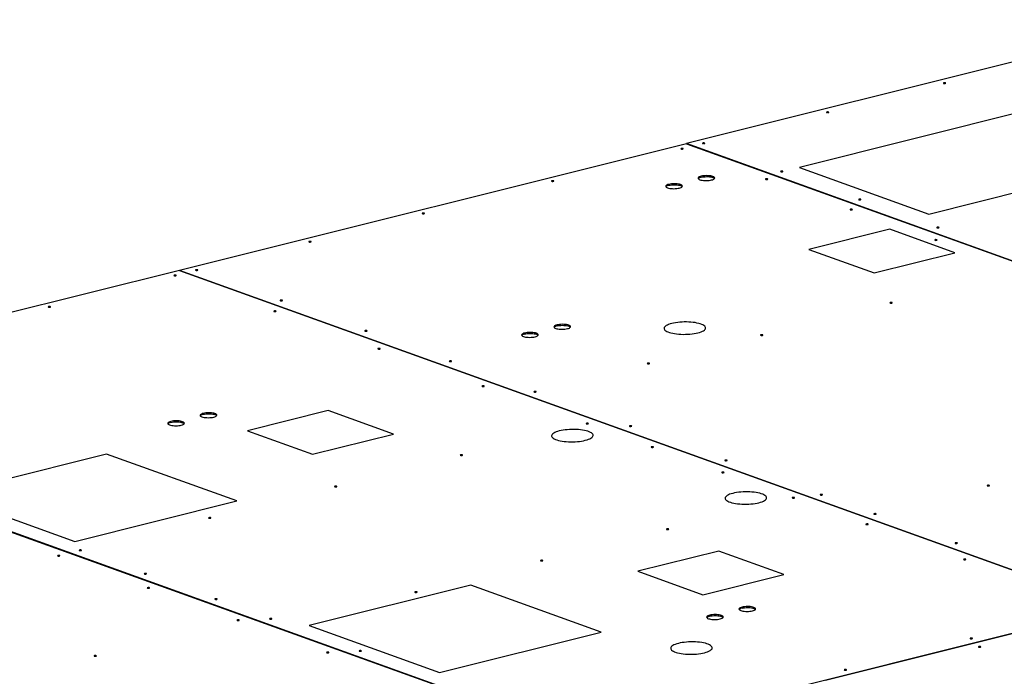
# Model space of a CAD drawing. Header units: millimetres. Extents: x 0 to 841, y 0 to 594.
# Tile 58 of 177: x 130 to 201, y 218 to 265. Entities that reach past the tile are written whole.
import ezdxf

# ---------------------------------------------------------------- set-up
doc = ezdxf.new("R2010")
doc.units = ezdxf.units.MM
doc.layers.add('TRAIT-FORT', color=4, linetype='Continuous', lineweight=25)

msp = doc.modelspace()

# ---------------------------------------------------------------- linework, layer by layer
at = {"layer": 'TRAIT-FORT', "color": 4, "linetype": 'Continuous', "lineweight": 25}
for p, q in [((213.75, 264.993), (177.914, 256.031)), ((213.953, 261.286), (186.077, 254.315)), ((195.437, 250.947), (223.313, 257.918)), ((177.911, 256.03), (141.296, 246.873)), ((177.911, 256.03), (251.87, 229.416)), ((177.914, 256.031), (177.914, 256.028)), ((251.874, 229.417), (177.914, 256.031)), ((186.077, 254.315), (195.437, 250.947)), ((192.614, 249.84), (186.77, 248.379)), ((197.315, 248.149), (192.614, 249.84)), ((186.77, 248.379), (191.471, 246.687)), ((191.471, 246.687), (197.315, 248.149)), ((141.292, 246.872), (103.122, 237.327)), ((141.292, 246.872), (208.984, 222.513)), ((208.987, 222.514), (141.296, 246.873)), ((141.296, 246.873), (141.296, 246.871)), ((103.119, 237.326), (170.81, 212.967)), ((170.814, 212.968), (103.122, 237.327)), ((152.048, 236.733), (146.205, 235.272)), ((156.749, 235.041), (152.048, 236.733)), ((146.205, 235.272), (150.906, 233.58)), ((150.906, 233.58), (156.749, 235.041)), ((136.029, 233.587), (124.343, 230.665)), ((145.431, 230.204), (136.029, 233.587)), ((124.343, 230.665), (133.744, 227.281)), ((133.744, 227.281), (145.431, 230.204)), ((180.253, 226.583), (174.41, 225.122)), ((184.954, 224.892), (180.253, 226.583)), ((187.954, 217.253), (223.794, 226.215)), ((174.41, 225.122), (179.11, 223.431)), ((179.11, 223.431), (184.954, 224.892)), ((162.354, 224.114), (150.667, 221.192)), ((171.756, 220.731), (162.354, 224.114)), ((208.984, 222.513), (170.814, 212.968)), ((150.667, 221.192), (160.069, 217.809)), ((160.069, 217.809), (171.756, 220.731))]:
    msp.add_line(p, q, dxfattribs=at)
at = {"layer": 'TRAIT-FORT', "color": 4, "linetype": 'Continuous', "lineweight": 25, "flags": 128}
for points in [[(196.614, 260.388), (196.636, 260.396), (196.646, 260.405), (196.643, 260.415), (196.628, 260.424), (196.602, 260.43), (196.57, 260.433), (196.538, 260.431), (196.508, 260.427), (196.487, 260.419), (196.477, 260.409), (196.48, 260.399), (196.495, 260.391), (196.521, 260.385), (196.552, 260.382), (196.585, 260.383), (196.614, 260.388)], [(188.173, 258.277), (188.194, 258.285), (188.204, 258.294), (188.201, 258.304), (188.186, 258.313), (188.16, 258.319), (188.129, 258.321), (188.096, 258.32), (188.066, 258.315), (188.045, 258.308), (188.035, 258.298), (188.038, 258.288), (188.053, 258.28), (188.079, 258.273), (188.111, 258.271), (188.143, 258.272), (188.173, 258.277)], [(179.213, 256.036), (179.234, 256.044), (179.244, 256.054), (179.241, 256.063), (179.226, 256.072), (179.2, 256.078), (179.169, 256.081), (179.136, 256.08), (179.106, 256.075), (179.085, 256.067), (179.075, 256.057), (179.078, 256.048), (179.093, 256.039), (179.119, 256.033), (179.151, 256.03), (179.184, 256.031), (179.213, 256.036)], [(177.655, 255.647), (177.676, 255.654), (177.686, 255.664), (177.683, 255.674), (177.668, 255.682), (177.642, 255.689), (177.611, 255.691), (177.578, 255.69), (177.548, 255.685), (177.527, 255.677), (177.517, 255.668), (177.52, 255.658), (177.535, 255.649), (177.561, 255.643), (177.592, 255.641), (177.625, 255.642), (177.655, 255.647)], [(184.854, 254.006), (184.875, 254.014), (184.885, 254.024), (184.882, 254.034), (184.867, 254.042), (184.842, 254.048), (184.81, 254.051), (184.777, 254.05), (184.747, 254.045), (184.726, 254.037), (184.716, 254.027), (184.719, 254.018), (184.734, 254.009), (184.76, 254.003), (184.791, 254), (184.824, 254.002), (184.854, 254.006)], [(168.307, 253.309), (168.329, 253.317), (168.339, 253.326), (168.336, 253.336), (168.32, 253.345), (168.295, 253.351), (168.263, 253.353), (168.23, 253.352), (168.2, 253.347), (168.179, 253.34), (168.169, 253.33), (168.172, 253.32), (168.188, 253.312), (168.213, 253.305), (168.245, 253.303), (168.278, 253.304), (168.307, 253.309)], [(179.735, 253.405), (179.811, 253.428), (179.873, 253.453), (179.919, 253.482), (179.948, 253.512), (179.959, 253.543), (179.952, 253.574), (179.927, 253.604), (179.885, 253.632), (179.827, 253.657), (179.754, 253.679), (179.67, 253.697), (179.576, 253.71), (179.476, 253.717), (179.372, 253.719), (179.268, 253.716), (179.166, 253.708), (179.07, 253.694), (178.983, 253.676), (178.908, 253.654), (178.846, 253.628), (178.8, 253.599), (178.771, 253.569), (178.759, 253.538), (178.766, 253.507), (178.792, 253.477), (178.834, 253.449), (178.892, 253.424), (178.964, 253.402), (179.049, 253.384), (179.143, 253.372), (179.243, 253.364), (179.347, 253.362), (179.451, 253.365), (179.553, 253.373), (179.648, 253.387), (179.735, 253.405)], [(178.984, 253.604), (179.071, 253.623), (179.167, 253.636), (179.268, 253.645), (179.372, 253.648), (179.476, 253.646), (179.577, 253.638), (179.671, 253.625), (179.755, 253.608), (179.828, 253.586), (179.886, 253.561), (179.928, 253.533), (179.947, 253.512)], [(183.766, 253.448), (183.787, 253.455), (183.797, 253.465), (183.794, 253.475), (183.778, 253.483), (183.753, 253.489), (183.722, 253.492), (183.688, 253.491), (183.659, 253.486), (183.638, 253.478), (183.628, 253.469), (183.631, 253.459), (183.646, 253.45), (183.672, 253.444), (183.703, 253.442), (183.736, 253.443), (183.766, 253.448)], [(177.398, 252.821), (177.473, 252.843), (177.535, 252.869), (177.582, 252.897), (177.611, 252.928), (177.622, 252.959), (177.615, 252.99), (177.59, 253.02), (177.548, 253.048), (177.49, 253.073), (177.417, 253.095), (177.333, 253.112), (177.239, 253.125), (177.138, 253.133), (177.034, 253.135), (176.93, 253.132), (176.829, 253.123), (176.733, 253.11), (176.646, 253.091), (176.57, 253.069), (176.509, 253.043), (176.463, 253.015), (176.433, 252.985), (176.422, 252.954), (176.429, 252.923), (176.454, 252.892), (176.496, 252.865), (176.555, 252.839), (176.627, 252.818), (176.711, 252.8), (176.805, 252.787), (176.906, 252.78), (177.009, 252.777), (177.114, 252.78), (177.216, 252.789), (177.311, 252.803), (177.398, 252.821)], [(176.647, 253.02), (176.734, 253.038), (176.829, 253.052), (176.931, 253.06), (177.035, 253.063), (177.139, 253.061), (177.239, 253.053), (177.334, 253.041), (177.418, 253.023), (177.49, 253.001), (177.548, 252.976), (177.591, 252.948), (177.61, 252.927)], [(190.495, 251.977), (190.516, 251.984), (190.526, 251.994), (190.523, 252.004), (190.508, 252.012), (190.482, 252.018), (190.451, 252.021), (190.418, 252.02), (190.388, 252.015), (190.367, 252.007), (190.357, 251.998), (190.36, 251.988), (190.375, 251.979), (190.401, 251.973), (190.433, 251.97), (190.466, 251.972), (190.495, 251.977)], [(189.877, 251.249), (189.898, 251.256), (189.908, 251.266), (189.905, 251.276), (189.89, 251.284), (189.864, 251.29), (189.833, 251.293), (189.8, 251.292), (189.77, 251.287), (189.749, 251.279), (189.739, 251.27), (189.742, 251.26), (189.757, 251.251), (189.783, 251.245), (189.815, 251.242), (189.847, 251.244), (189.877, 251.249)], [(158.959, 250.971), (158.981, 250.979), (158.991, 250.989), (158.988, 250.998), (158.973, 251.007), (158.947, 251.013), (158.915, 251.016), (158.882, 251.015), (158.853, 251.01), (158.832, 251.002), (158.822, 250.992), (158.825, 250.983), (158.84, 250.974), (158.866, 250.968), (158.897, 250.965), (158.93, 250.967), (158.959, 250.971)], [(196.136, 249.947), (196.157, 249.954), (196.167, 249.964), (196.164, 249.974), (196.149, 249.982), (196.124, 249.988), (196.092, 249.991), (196.058, 249.99), (196.029, 249.985), (196.008, 249.977), (195.998, 249.968), (196.001, 249.958), (196.016, 249.949), (196.042, 249.943), (196.073, 249.941), (196.106, 249.942), (196.136, 249.947)], [(150.777, 248.925), (150.798, 248.933), (150.808, 248.942), (150.805, 248.952), (150.79, 248.961), (150.764, 248.967), (150.733, 248.97), (150.7, 248.968), (150.67, 248.963), (150.649, 248.956), (150.639, 248.946), (150.642, 248.936), (150.657, 248.928), (150.683, 248.922), (150.715, 248.919), (150.748, 248.92), (150.777, 248.925)], [(195.988, 249.049), (196.009, 249.057), (196.019, 249.067), (196.016, 249.077), (196.001, 249.085), (195.975, 249.091), (195.944, 249.094), (195.911, 249.093), (195.881, 249.088), (195.86, 249.08), (195.85, 249.07), (195.853, 249.061), (195.868, 249.052), (195.894, 249.046), (195.925, 249.043), (195.958, 249.045), (195.988, 249.049)], [(142.594, 246.879), (142.616, 246.887), (142.626, 246.896), (142.623, 246.906), (142.607, 246.914), (142.582, 246.921), (142.55, 246.923), (142.517, 246.922), (142.487, 246.917), (142.466, 246.909), (142.456, 246.9), (142.459, 246.89), (142.475, 246.881), (142.5, 246.875), (142.532, 246.873), (142.565, 246.874), (142.594, 246.879)], [(141.036, 246.489), (141.057, 246.497), (141.067, 246.506), (141.064, 246.516), (141.049, 246.525), (141.023, 246.531), (140.992, 246.534), (140.959, 246.532), (140.929, 246.527), (140.908, 246.52), (140.898, 246.51), (140.901, 246.5), (140.916, 246.492), (140.942, 246.486), (140.974, 246.483), (141.007, 246.484), (141.036, 246.489)], [(148.705, 244.68), (148.726, 244.688), (148.736, 244.697), (148.733, 244.707), (148.718, 244.715), (148.693, 244.721), (148.661, 244.724), (148.628, 244.723), (148.599, 244.718), (148.577, 244.71), (148.568, 244.701), (148.57, 244.691), (148.585, 244.682), (148.611, 244.676), (148.643, 244.674), (148.676, 244.675), (148.705, 244.68)], [(131.947, 244.216), (131.969, 244.224), (131.979, 244.233), (131.976, 244.243), (131.96, 244.252), (131.935, 244.258), (131.903, 244.261), (131.87, 244.259), (131.841, 244.255), (131.82, 244.247), (131.81, 244.237), (131.812, 244.227), (131.828, 244.219), (131.854, 244.213), (131.885, 244.21), (131.918, 244.211), (131.947, 244.216)], [(192.751, 244.513), (192.773, 244.521), (192.783, 244.53), (192.78, 244.54), (192.764, 244.549), (192.739, 244.555), (192.707, 244.557), (192.674, 244.556), (192.645, 244.551), (192.624, 244.543), (192.614, 244.534), (192.616, 244.524), (192.632, 244.515), (192.657, 244.509), (192.689, 244.507), (192.722, 244.508), (192.751, 244.513)], [(148.244, 243.895), (148.265, 243.903), (148.275, 243.913), (148.272, 243.922), (148.257, 243.931), (148.232, 243.937), (148.199, 243.94), (148.167, 243.939), (148.137, 243.934), (148.116, 243.926), (148.106, 243.916), (148.109, 243.906), (148.124, 243.898), (148.15, 243.892), (148.181, 243.889), (148.214, 243.89), (148.244, 243.895)], [(169.322, 242.659), (169.398, 242.681), (169.46, 242.707), (169.506, 242.735), (169.535, 242.765), (169.546, 242.797), (169.539, 242.827), (169.514, 242.857), (169.472, 242.886), (169.414, 242.911), (169.341, 242.933), (169.257, 242.95), (169.163, 242.963), (169.063, 242.97), (168.959, 242.973), (168.854, 242.969), (168.753, 242.961), (168.657, 242.948), (168.571, 242.929), (168.495, 242.907), (168.433, 242.881), (168.387, 242.853), (168.358, 242.822), (168.346, 242.791), (168.354, 242.76), (168.378, 242.73), (168.42, 242.702), (168.479, 242.677), (168.551, 242.655), (168.636, 242.638), (168.73, 242.625), (168.83, 242.617), (168.934, 242.615), (169.038, 242.618), (169.14, 242.627), (169.235, 242.64), (169.322, 242.659)], [(168.571, 242.857), (168.658, 242.876), (168.754, 242.889), (168.855, 242.898), (168.959, 242.901), (169.063, 242.899), (169.164, 242.891), (169.258, 242.878), (169.342, 242.861), (169.415, 242.839), (169.473, 242.814), (169.515, 242.786), (169.535, 242.765)], [(176.863, 243.034), (176.742, 243.001), (176.633, 242.963), (176.539, 242.923), (176.458, 242.88), (176.395, 242.835), (176.347, 242.788), (176.316, 242.74), (176.303, 242.692), (176.308, 242.644), (176.33, 242.596), (176.369, 242.55), (176.425, 242.505), (176.497, 242.462), (176.585, 242.422), (176.686, 242.386), (176.802, 242.353), (176.928, 242.324), (177.065, 242.299), (177.211, 242.279), (177.363, 242.264), (177.521, 242.254), (177.681, 242.249), (177.844, 242.25), (178.006, 242.255), (178.165, 242.266), (178.32, 242.282), (178.47, 242.303), (178.611, 242.328), (178.743, 242.357), (178.863, 242.391), (178.972, 242.428), (179.067, 242.468), (179.147, 242.511), (179.211, 242.557), (179.258, 242.603), (179.289, 242.651), (179.302, 242.699), (179.298, 242.748), (179.276, 242.795), (179.237, 242.842), (179.18, 242.887), (179.108, 242.929), (179.02, 242.969), (178.919, 243.006), (178.804, 243.039), (178.677, 243.068), (178.54, 243.093), (178.395, 243.112), (178.242, 243.128), (178.085, 243.138), (177.924, 243.142), (177.762, 243.142), (177.599, 243.136), (177.44, 243.126), (177.285, 243.11), (177.136, 243.089), (176.994, 243.064), (176.863, 243.034)], [(154.816, 242.481), (154.838, 242.488), (154.848, 242.498), (154.845, 242.508), (154.829, 242.516), (154.804, 242.522), (154.772, 242.525), (154.739, 242.524), (154.71, 242.519), (154.688, 242.511), (154.678, 242.502), (154.681, 242.492), (154.697, 242.483), (154.722, 242.477), (154.754, 242.474), (154.787, 242.476), (154.816, 242.481)], [(166.985, 242.074), (167.06, 242.096), (167.122, 242.122), (167.168, 242.151), (167.197, 242.181), (167.209, 242.212), (167.202, 242.243), (167.177, 242.273), (167.134, 242.301), (167.076, 242.326), (167.004, 242.348), (166.92, 242.365), (166.826, 242.378), (166.725, 242.386), (166.621, 242.388), (166.517, 242.385), (166.416, 242.376), (166.32, 242.363), (166.233, 242.345), (166.157, 242.322), (166.096, 242.296), (166.05, 242.268), (166.02, 242.238), (166.009, 242.207), (166.016, 242.176), (166.041, 242.146), (166.083, 242.118), (166.142, 242.092), (166.214, 242.071), (166.298, 242.053), (166.392, 242.04), (166.492, 242.033), (166.596, 242.031), (166.701, 242.034), (166.803, 242.042), (166.898, 242.056), (166.985, 242.074)], [(166.234, 242.273), (166.32, 242.291), (166.416, 242.305), (166.518, 242.313), (166.622, 242.317), (166.726, 242.314), (166.827, 242.307), (166.921, 242.294), (167.005, 242.276), (167.077, 242.255), (167.135, 242.229), (167.178, 242.201), (167.197, 242.18)], [(183.404, 242.175), (183.425, 242.183), (183.435, 242.192), (183.432, 242.202), (183.417, 242.211), (183.391, 242.217), (183.36, 242.22), (183.327, 242.218), (183.298, 242.213), (183.276, 242.206), (183.266, 242.196), (183.269, 242.186), (183.284, 242.178), (183.31, 242.172), (183.342, 242.169), (183.375, 242.17), (183.404, 242.175)], [(155.765, 241.189), (155.786, 241.197), (155.796, 241.206), (155.793, 241.216), (155.778, 241.224), (155.752, 241.231), (155.721, 241.233), (155.688, 241.232), (155.658, 241.227), (155.637, 241.219), (155.627, 241.21), (155.63, 241.2), (155.646, 241.191), (155.671, 241.185), (155.703, 241.183), (155.736, 241.184), (155.765, 241.189)], [(160.927, 240.282), (160.948, 240.289), (160.958, 240.299), (160.956, 240.309), (160.94, 240.317), (160.915, 240.323), (160.883, 240.326), (160.85, 240.325), (160.821, 240.32), (160.8, 240.312), (160.79, 240.303), (160.793, 240.293), (160.808, 240.284), (160.833, 240.278), (160.865, 240.276), (160.898, 240.277), (160.927, 240.282)], [(175.221, 240.129), (175.242, 240.137), (175.252, 240.146), (175.25, 240.156), (175.234, 240.165), (175.208, 240.171), (175.177, 240.173), (175.144, 240.172), (175.115, 240.167), (175.093, 240.159), (175.083, 240.15), (175.086, 240.14), (175.102, 240.131), (175.127, 240.125), (175.159, 240.123), (175.192, 240.124), (175.221, 240.129)], [(163.286, 238.482), (163.307, 238.49), (163.317, 238.5), (163.315, 238.509), (163.299, 238.518), (163.274, 238.524), (163.242, 238.527), (163.209, 238.525), (163.18, 238.521), (163.159, 238.513), (163.149, 238.503), (163.152, 238.493), (163.167, 238.485), (163.192, 238.479), (163.224, 238.476), (163.257, 238.477), (163.286, 238.482)], [(167.038, 238.083), (167.06, 238.09), (167.07, 238.1), (167.067, 238.11), (167.051, 238.118), (167.026, 238.124), (166.994, 238.127), (166.961, 238.126), (166.932, 238.121), (166.91, 238.113), (166.9, 238.104), (166.903, 238.094), (166.919, 238.085), (166.944, 238.079), (166.976, 238.076), (167.009, 238.078), (167.038, 238.083)], [(143.767, 236.268), (143.842, 236.29), (143.904, 236.316), (143.951, 236.344), (143.979, 236.375), (143.991, 236.406), (143.984, 236.437), (143.959, 236.467), (143.917, 236.495), (143.859, 236.52), (143.786, 236.542), (143.702, 236.559), (143.608, 236.572), (143.507, 236.58), (143.403, 236.582), (143.299, 236.579), (143.198, 236.57), (143.102, 236.557), (143.015, 236.538), (142.939, 236.516), (142.878, 236.49), (142.832, 236.462), (142.802, 236.432), (142.791, 236.401), (142.798, 236.369), (142.823, 236.339), (142.865, 236.311), (142.924, 236.286), (142.996, 236.264), (143.08, 236.247), (143.174, 236.234), (143.275, 236.227), (143.379, 236.224), (143.483, 236.227), (143.585, 236.236), (143.68, 236.25), (143.767, 236.268)], [(143.016, 236.467), (143.103, 236.485), (143.198, 236.499), (143.3, 236.507), (143.404, 236.51), (143.508, 236.508), (143.609, 236.5), (143.703, 236.488), (143.787, 236.47), (143.859, 236.448), (143.917, 236.423), (143.96, 236.395), (143.979, 236.374)], [(141.43, 235.683), (141.505, 235.706), (141.567, 235.731), (141.613, 235.76), (141.642, 235.79), (141.653, 235.821), (141.647, 235.852), (141.622, 235.882), (141.579, 235.91), (141.521, 235.935), (141.449, 235.957), (141.364, 235.975), (141.271, 235.987), (141.17, 235.995), (141.066, 235.997), (140.962, 235.994), (140.86, 235.986), (140.764, 235.972), (140.678, 235.954), (140.602, 235.932), (140.54, 235.906), (140.494, 235.877), (140.465, 235.847), (140.454, 235.816), (140.461, 235.785), (140.486, 235.755), (140.528, 235.727), (140.586, 235.702), (140.658, 235.68), (140.743, 235.662), (140.837, 235.65), (140.937, 235.642), (141.041, 235.64), (141.146, 235.643), (141.247, 235.651), (141.343, 235.665), (141.43, 235.683)], [(140.679, 235.882), (140.765, 235.901), (140.861, 235.914), (140.963, 235.923), (141.067, 235.926), (141.171, 235.924), (141.271, 235.916), (141.365, 235.903), (141.449, 235.886), (141.522, 235.864), (141.58, 235.839), (141.623, 235.81), (141.642, 235.789)], [(170.808, 235.776), (170.829, 235.783), (170.839, 235.793), (170.836, 235.803), (170.821, 235.811), (170.795, 235.818), (170.763, 235.82), (170.73, 235.819), (170.701, 235.814), (170.68, 235.806), (170.67, 235.797), (170.673, 235.787), (170.688, 235.778), (170.714, 235.772), (170.745, 235.77), (170.778, 235.771), (170.808, 235.776)], [(173.933, 235.602), (173.954, 235.609), (173.964, 235.619), (173.961, 235.629), (173.946, 235.637), (173.92, 235.643), (173.889, 235.646), (173.856, 235.645), (173.826, 235.64), (173.805, 235.632), (173.795, 235.623), (173.798, 235.613), (173.813, 235.604), (173.839, 235.598), (173.871, 235.595), (173.904, 235.597), (173.933, 235.602)], [(168.734, 235.267), (168.613, 235.233), (168.504, 235.196), (168.41, 235.156), (168.33, 235.113), (168.266, 235.068), (168.218, 235.021), (168.188, 234.973), (168.175, 234.925), (168.179, 234.877), (168.201, 234.829), (168.24, 234.782), (168.297, 234.738), (168.369, 234.695), (168.456, 234.655), (168.558, 234.619), (168.673, 234.585), (168.8, 234.556), (168.936, 234.532), (169.082, 234.512), (169.234, 234.497), (169.392, 234.487), (169.553, 234.482), (169.715, 234.482), (169.877, 234.488), (170.037, 234.499), (170.192, 234.515), (170.341, 234.535), (170.482, 234.561), (170.614, 234.59), (170.735, 234.624), (170.844, 234.661), (170.938, 234.701), (171.018, 234.744), (171.082, 234.79), (171.13, 234.836), (171.16, 234.884), (171.173, 234.932), (171.169, 234.981), (171.147, 235.028), (171.107, 235.075), (171.052, 235.12), (170.98, 235.162), (170.892, 235.202), (170.79, 235.239), (170.675, 235.272), (170.549, 235.301), (170.412, 235.325), (170.266, 235.345), (170.114, 235.36), (169.956, 235.37), (169.795, 235.375), (169.633, 235.375), (169.471, 235.369), (169.311, 235.358), (169.156, 235.343), (169.007, 235.322), (168.866, 235.297), (168.734, 235.267)], [(175.509, 234.084), (175.53, 234.092), (175.54, 234.101), (175.537, 234.111), (175.522, 234.12), (175.496, 234.126), (175.465, 234.129), (175.432, 234.127), (175.402, 234.122), (175.381, 234.115), (175.371, 234.105), (175.374, 234.095), (175.389, 234.087), (175.414, 234.081), (175.446, 234.078), (175.479, 234.079), (175.509, 234.084)], [(161.719, 233.503), (161.741, 233.511), (161.751, 233.52), (161.748, 233.53), (161.732, 233.539), (161.707, 233.545), (161.675, 233.547), (161.642, 233.546), (161.613, 233.541), (161.591, 233.533), (161.581, 233.524), (161.584, 233.514), (161.6, 233.505), (161.625, 233.499), (161.657, 233.497), (161.69, 233.498), (161.719, 233.503)], [(180.827, 233.121), (180.849, 233.128), (180.859, 233.138), (180.855, 233.148), (180.84, 233.156), (180.815, 233.162), (180.783, 233.165), (180.75, 233.164), (180.721, 233.159), (180.7, 233.151), (180.69, 233.142), (180.692, 233.132), (180.708, 233.123), (180.733, 233.117), (180.765, 233.114), (180.798, 233.116), (180.827, 233.121)], [(180.601, 232.251), (180.622, 232.259), (180.632, 232.269), (180.629, 232.279), (180.614, 232.287), (180.588, 232.293), (180.557, 232.296), (180.524, 232.295), (180.495, 232.29), (180.473, 232.282), (180.463, 232.273), (180.466, 232.263), (180.482, 232.254), (180.507, 232.248), (180.539, 232.245), (180.572, 232.247), (180.601, 232.251)], [(152.631, 231.23), (152.652, 231.238), (152.662, 231.247), (152.659, 231.257), (152.644, 231.266), (152.618, 231.272), (152.586, 231.275), (152.553, 231.273), (152.524, 231.268), (152.503, 231.261), (152.493, 231.251), (152.496, 231.241), (152.511, 231.233), (152.537, 231.227), (152.568, 231.224), (152.601, 231.225), (152.631, 231.23)], [(199.775, 231.293), (199.796, 231.301), (199.806, 231.31), (199.803, 231.32), (199.788, 231.329), (199.763, 231.335), (199.731, 231.338), (199.698, 231.336), (199.668, 231.331), (199.647, 231.324), (199.637, 231.314), (199.64, 231.304), (199.655, 231.296), (199.681, 231.29), (199.712, 231.287), (199.745, 231.288), (199.775, 231.293)], [(181.269, 230.756), (181.148, 230.723), (181.04, 230.685), (180.945, 230.645), (180.866, 230.602), (180.801, 230.557), (180.754, 230.51), (180.723, 230.462), (180.71, 230.414), (180.715, 230.366), (180.737, 230.318), (180.776, 230.272), (180.832, 230.227), (180.904, 230.184), (180.992, 230.144), (181.093, 230.108), (181.208, 230.075), (181.335, 230.046), (181.472, 230.021), (181.617, 230.001), (181.77, 229.986), (181.928, 229.976), (182.088, 229.971), (182.251, 229.972), (182.413, 229.977), (182.572, 229.988), (182.727, 230.004), (182.876, 230.025), (183.018, 230.05), (183.15, 230.079), (183.271, 230.113), (183.379, 230.15), (183.474, 230.191), (183.553, 230.234), (183.618, 230.279), (183.665, 230.325), (183.696, 230.373), (183.709, 230.421), (183.704, 230.47), (183.682, 230.518), (183.643, 230.564), (183.587, 230.609), (183.515, 230.651), (183.427, 230.691), (183.326, 230.728), (183.211, 230.761), (183.084, 230.79), (182.947, 230.815), (182.802, 230.834), (182.649, 230.849), (182.492, 230.86), (182.331, 230.864), (182.168, 230.864), (182.006, 230.858), (181.847, 230.847), (181.692, 230.832), (181.543, 230.811), (181.401, 230.786), (181.269, 230.756)], [(185.694, 230.419), (185.715, 230.427), (185.725, 230.436), (185.722, 230.446), (185.707, 230.455), (185.681, 230.461), (185.65, 230.463), (185.617, 230.462), (185.587, 230.457), (185.566, 230.45), (185.556, 230.44), (185.559, 230.43), (185.574, 230.422), (185.599, 230.416), (185.631, 230.413), (185.664, 230.414), (185.694, 230.419)], [(187.722, 230.64), (187.743, 230.647), (187.753, 230.657), (187.75, 230.667), (187.735, 230.675), (187.709, 230.681), (187.678, 230.684), (187.645, 230.683), (187.615, 230.678), (187.594, 230.67), (187.584, 230.661), (187.587, 230.651), (187.603, 230.642), (187.628, 230.636), (187.66, 230.633), (187.693, 230.635), (187.722, 230.64)], [(191.592, 229.247), (191.613, 229.255), (191.623, 229.264), (191.621, 229.274), (191.605, 229.283), (191.58, 229.289), (191.548, 229.291), (191.515, 229.29), (191.486, 229.285), (191.465, 229.277), (191.455, 229.268), (191.458, 229.258), (191.473, 229.249), (191.498, 229.243), (191.53, 229.241), (191.563, 229.242), (191.592, 229.247)], [(143.543, 228.957), (143.564, 228.965), (143.574, 228.974), (143.571, 228.984), (143.555, 228.993), (143.53, 228.999), (143.498, 229.002), (143.465, 229), (143.436, 228.995), (143.414, 228.988), (143.404, 228.978), (143.407, 228.968), (143.423, 228.96), (143.448, 228.954), (143.48, 228.951), (143.513, 228.952), (143.543, 228.957)], [(191.021, 228.502), (191.043, 228.51), (191.053, 228.519), (191.049, 228.529), (191.034, 228.538), (191.009, 228.544), (190.977, 228.546), (190.944, 228.545), (190.914, 228.54), (190.893, 228.532), (190.883, 228.523), (190.886, 228.513), (190.902, 228.504), (190.927, 228.499), (190.959, 228.496), (190.992, 228.497), (191.021, 228.502)], [(176.605, 228.146), (176.627, 228.154), (176.636, 228.164), (176.633, 228.173), (176.618, 228.182), (176.593, 228.188), (176.561, 228.191), (176.528, 228.189), (176.498, 228.185), (176.477, 228.177), (176.467, 228.167), (176.47, 228.157), (176.486, 228.149), (176.511, 228.143), (176.542, 228.14), (176.576, 228.141), (176.605, 228.146)], [(197.458, 227.136), (197.479, 227.144), (197.489, 227.153), (197.486, 227.163), (197.471, 227.172), (197.445, 227.178), (197.414, 227.18), (197.381, 227.179), (197.351, 227.174), (197.33, 227.167), (197.32, 227.157), (197.323, 227.147), (197.339, 227.139), (197.364, 227.133), (197.395, 227.13), (197.429, 227.131), (197.458, 227.136)], [(132.635, 226.229), (132.656, 226.237), (132.666, 226.247), (132.663, 226.256), (132.647, 226.265), (132.622, 226.271), (132.59, 226.274), (132.557, 226.273), (132.528, 226.268), (132.507, 226.26), (132.497, 226.25), (132.5, 226.241), (132.515, 226.232), (132.541, 226.226), (132.572, 226.223), (132.605, 226.225), (132.635, 226.229)], [(134.193, 226.619), (134.214, 226.627), (134.224, 226.636), (134.221, 226.646), (134.206, 226.655), (134.18, 226.661), (134.149, 226.664), (134.116, 226.662), (134.086, 226.657), (134.065, 226.65), (134.055, 226.64), (134.058, 226.63), (134.073, 226.622), (134.099, 226.616), (134.13, 226.613), (134.163, 226.614), (134.193, 226.619)], [(167.517, 225.873), (167.538, 225.881), (167.548, 225.891), (167.545, 225.901), (167.53, 225.909), (167.504, 225.915), (167.473, 225.918), (167.44, 225.917), (167.41, 225.912), (167.389, 225.904), (167.379, 225.894), (167.382, 225.885), (167.397, 225.876), (167.422, 225.87), (167.454, 225.867), (167.487, 225.868), (167.517, 225.873)], [(198.073, 225.964), (198.094, 225.972), (198.104, 225.982), (198.101, 225.992), (198.085, 226), (198.06, 226.006), (198.028, 226.009), (197.995, 226.008), (197.966, 226.003), (197.944, 225.995), (197.935, 225.985), (197.938, 225.976), (197.953, 225.967), (197.978, 225.961), (198.01, 225.958), (198.043, 225.96), (198.073, 225.964)], [(138.894, 224.927), (138.915, 224.935), (138.925, 224.945), (138.922, 224.955), (138.907, 224.963), (138.881, 224.969), (138.85, 224.972), (138.817, 224.971), (138.787, 224.966), (138.766, 224.958), (138.756, 224.948), (138.759, 224.939), (138.774, 224.93), (138.799, 224.924), (138.831, 224.921), (138.864, 224.923), (138.894, 224.927)], [(139.111, 223.899), (139.132, 223.907), (139.142, 223.916), (139.14, 223.926), (139.124, 223.935), (139.099, 223.941), (139.067, 223.943), (139.034, 223.942), (139.005, 223.937), (138.983, 223.929), (138.973, 223.92), (138.977, 223.91), (138.992, 223.901), (139.017, 223.895), (139.049, 223.893), (139.082, 223.894), (139.111, 223.899)], [(158.428, 223.601), (158.45, 223.608), (158.459, 223.618), (158.456, 223.628), (158.441, 223.636), (158.416, 223.642), (158.384, 223.645), (158.351, 223.644), (158.322, 223.639), (158.3, 223.631), (158.29, 223.622), (158.293, 223.612), (158.309, 223.603), (158.334, 223.597), (158.366, 223.595), (158.399, 223.596), (158.428, 223.601)], [(143.986, 223.095), (144.007, 223.103), (144.017, 223.112), (144.015, 223.122), (143.999, 223.131), (143.973, 223.137), (143.942, 223.139), (143.909, 223.138), (143.88, 223.133), (143.858, 223.126), (143.848, 223.116), (143.851, 223.106), (143.867, 223.098), (143.892, 223.091), (143.924, 223.089), (143.957, 223.09), (143.986, 223.095)], [(180.353, 221.677), (180.428, 221.699), (180.49, 221.725), (180.536, 221.753), (180.565, 221.784), (180.576, 221.815), (180.569, 221.846), (180.545, 221.876), (180.502, 221.904), (180.444, 221.929), (180.372, 221.951), (180.287, 221.968), (180.193, 221.981), (180.093, 221.989), (179.989, 221.991), (179.885, 221.988), (179.783, 221.979), (179.687, 221.966), (179.6, 221.948), (179.525, 221.925), (179.463, 221.899), (179.417, 221.871), (179.388, 221.841), (179.377, 221.81), (179.383, 221.779), (179.409, 221.749), (179.451, 221.721), (179.509, 221.695), (179.581, 221.674), (179.666, 221.656), (179.76, 221.643), (179.86, 221.636), (179.964, 221.633), (180.069, 221.636), (180.17, 221.645), (180.266, 221.659), (180.353, 221.677)], [(179.601, 221.876), (179.688, 221.894), (179.784, 221.908), (179.886, 221.916), (179.99, 221.919), (180.094, 221.917), (180.194, 221.91), (180.288, 221.897), (180.372, 221.879), (180.445, 221.857), (180.503, 221.832), (180.545, 221.804), (180.564, 221.783)], [(182.69, 222.261), (182.765, 222.284), (182.827, 222.309), (182.873, 222.338), (182.902, 222.368), (182.914, 222.399), (182.907, 222.43), (182.882, 222.46), (182.839, 222.488), (182.782, 222.514), (182.709, 222.535), (182.625, 222.553), (182.53, 222.566), (182.43, 222.573), (182.326, 222.576), (182.222, 222.572), (182.121, 222.564), (182.025, 222.55), (181.938, 222.532), (181.862, 222.51), (181.801, 222.484), (181.755, 222.455), (181.725, 222.425), (181.714, 222.394), (181.721, 222.363), (181.746, 222.333), (181.788, 222.305), (181.847, 222.28), (181.919, 222.258), (182.003, 222.241), (182.097, 222.228), (182.197, 222.22), (182.301, 222.218), (182.406, 222.221), (182.507, 222.23), (182.603, 222.243), (182.69, 222.261)], [(181.938, 222.46), (182.025, 222.479), (182.121, 222.492), (182.223, 222.501), (182.327, 222.504), (182.431, 222.502), (182.531, 222.494), (182.625, 222.481), (182.71, 222.464), (182.782, 222.442), (182.84, 222.417), (182.883, 222.389), (182.902, 222.368)], [(145.588, 221.568), (145.609, 221.576), (145.619, 221.585), (145.616, 221.595), (145.601, 221.604), (145.576, 221.61), (145.544, 221.612), (145.511, 221.611), (145.481, 221.606), (145.46, 221.599), (145.45, 221.589), (145.453, 221.579), (145.468, 221.571), (145.494, 221.565), (145.525, 221.562), (145.558, 221.563), (145.588, 221.568)], [(147.948, 221.669), (147.969, 221.677), (147.979, 221.687), (147.976, 221.696), (147.961, 221.705), (147.936, 221.711), (147.904, 221.714), (147.871, 221.713), (147.842, 221.708), (147.82, 221.7), (147.811, 221.69), (147.813, 221.68), (147.828, 221.672), (147.854, 221.666), (147.886, 221.663), (147.919, 221.664), (147.948, 221.669)], [(177.341, 219.91), (177.22, 219.876), (177.112, 219.839), (177.017, 219.799), (176.937, 219.756), (176.873, 219.711), (176.826, 219.664), (176.795, 219.616), (176.782, 219.568), (176.786, 219.52), (176.808, 219.472), (176.847, 219.425), (176.904, 219.381), (176.976, 219.338), (177.063, 219.298), (177.165, 219.262), (177.28, 219.229), (177.407, 219.2), (177.543, 219.175), (177.689, 219.155), (177.841, 219.14), (177.999, 219.13), (178.16, 219.125), (178.322, 219.126), (178.484, 219.131), (178.644, 219.142), (178.799, 219.158), (178.948, 219.178), (179.089, 219.204), (179.221, 219.233), (179.342, 219.267), (179.451, 219.304), (179.545, 219.344), (179.625, 219.387), (179.689, 219.433), (179.737, 219.479), (179.767, 219.527), (179.781, 219.575), (179.776, 219.624), (179.754, 219.671), (179.715, 219.718), (179.659, 219.763), (179.587, 219.805), (179.499, 219.845), (179.397, 219.882), (179.283, 219.915), (179.156, 219.944), (179.019, 219.968), (178.873, 219.988), (178.721, 220.004), (178.563, 220.013), (178.402, 220.018), (178.24, 220.018), (178.078, 220.012), (177.918, 220.002), (177.764, 219.986), (177.614, 219.965), (177.473, 219.94), (177.341, 219.91)], [(198.542, 220.252), (198.564, 220.26), (198.574, 220.269), (198.571, 220.279), (198.555, 220.288), (198.53, 220.294), (198.498, 220.297), (198.465, 220.295), (198.436, 220.291), (198.414, 220.283), (198.404, 220.273), (198.407, 220.263), (198.423, 220.255), (198.448, 220.249), (198.48, 220.246), (198.513, 220.247), (198.542, 220.252)], [(152.065, 219.237), (152.086, 219.245), (152.096, 219.255), (152.093, 219.265), (152.077, 219.273), (152.052, 219.279), (152.021, 219.282), (151.987, 219.281), (151.958, 219.276), (151.937, 219.268), (151.927, 219.258), (151.93, 219.249), (151.945, 219.24), (151.971, 219.234), (152.002, 219.231), (152.035, 219.233), (152.065, 219.237)], [(154.406, 219.345), (154.428, 219.353), (154.438, 219.363), (154.434, 219.372), (154.419, 219.381), (154.394, 219.387), (154.362, 219.39), (154.329, 219.388), (154.3, 219.384), (154.279, 219.376), (154.269, 219.366), (154.271, 219.357), (154.287, 219.348), (154.312, 219.342), (154.344, 219.339), (154.377, 219.34), (154.406, 219.345)], [(199.145, 219.638), (199.166, 219.646), (199.176, 219.656), (199.174, 219.665), (199.158, 219.674), (199.133, 219.68), (199.101, 219.683), (199.068, 219.682), (199.039, 219.677), (199.017, 219.669), (199.008, 219.659), (199.011, 219.65), (199.026, 219.641), (199.051, 219.635), (199.083, 219.632), (199.116, 219.634), (199.145, 219.638)], [(135.266, 218.987), (135.287, 218.995), (135.297, 219.004), (135.294, 219.014), (135.278, 219.023), (135.253, 219.028), (135.222, 219.031), (135.188, 219.03), (135.159, 219.025), (135.137, 219.017), (135.128, 219.008), (135.131, 218.998), (135.146, 218.989), (135.171, 218.983), (135.203, 218.981), (135.236, 218.982), (135.266, 218.987)], [(189.454, 217.979), (189.475, 217.987), (189.485, 217.997), (189.482, 218.006), (189.467, 218.015), (189.441, 218.021), (189.41, 218.024), (189.377, 218.023), (189.347, 218.018), (189.326, 218.01), (189.316, 218), (189.319, 217.991), (189.334, 217.982), (189.36, 217.976), (189.392, 217.973), (189.424, 217.974), (189.454, 217.979)]]:
    msp.add_lwpolyline(points, dxfattribs=at)
at = {"layer": 'TRAIT-FORT', "color": 4, "linetype": 'Continuous', "lineweight": 25}
for centre, radius, start, end in [((179.039, 253.231), 0.377, 98.34089, 134.96554), ((176.701, 252.647), 0.377, 98.34775, 134.96676), ((168.624, 242.487), 0.374, 98.07048, 135.06626), ((166.287, 241.902), 0.375, 98.0837, 135.04502), ((143.069, 236.096), 0.374, 98.07048, 135.06626), ((140.731, 235.512), 0.374, 98.06545, 135.07128), ((181.993, 222.088), 0.377, 98.32797, 134.98655), ((179.656, 221.503), 0.377, 98.32278, 134.99174)]:
    msp.add_arc(centre, radius, start, end, dxfattribs=at)

doc.saveas('drawing.dxf')
